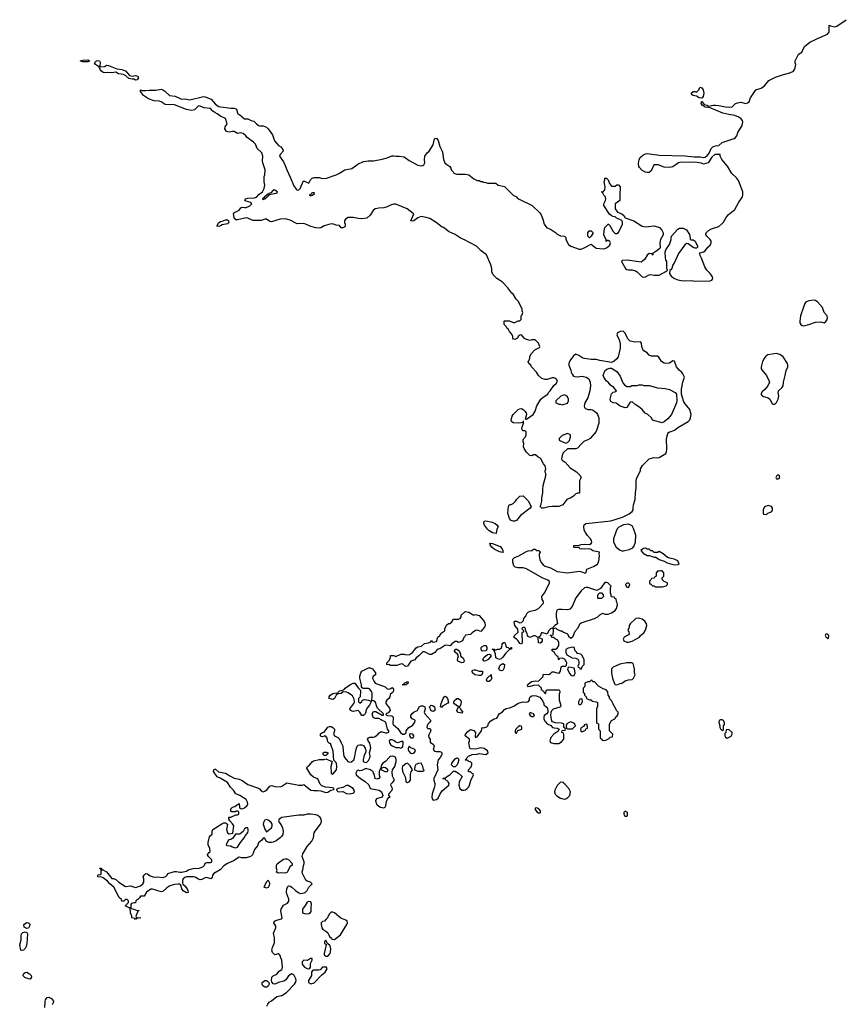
# Model space of a CAD drawing. Header units: inches. Extents: x 2380427 to 2580949, y 385907 to 546039.
# Tile 25 of 121: x 2449787 to 2459440, y 471732 to 483316. Entities that reach past the tile are written whole.
import ezdxf

# ---------------------------------------------------------------- set-up
doc = ezdxf.new("R2010")
doc.units = ezdxf.units.IN
doc.header["$MEASUREMENT"] = 0
for name, color, linetype in [('C4447', 7, 'Continuous'), ('C4457', 7, 'Continuous'), ('C4458', 7, 'Continuous')]:
    doc.layers.add(name, color=color, linetype=linetype)

msp = doc.modelspace()

# ---------------------------------------------------------------- linework, layer by layer
at = {"layer": 'C4447', "color": 5, "elevation": 40}
for points in [[(2449870, 472622), (2449841, 472641), (2449836, 472670), (2449850, 472684), (2449873, 472693), (2449891, 472690), (2449901, 472681), (2449907, 472670), (2449904, 472650), (2449890, 472629)], [(2449810, 472363), (2449799, 472370), (2449787, 472433), (2449805, 472490), (2449804, 472536), (2449810, 472562), (2449823, 472577), (2449850, 472586), (2449874, 472574), (2449878, 472558), (2449873, 472447), (2449865, 472410), (2449852, 472388), (2449830, 472369)], [(2449910, 472029), (2449890, 472030), (2449848, 472048), (2449828, 472068), (2449833, 472090), (2449850, 472107), (2449870, 472111), (2449903, 472090), (2449924, 472070), (2449927, 472050)]]:
    msp.add_lwpolyline(points, close=True, dxfattribs=at)
at = {"layer": 'C4457', "color": 5, "elevation": 40}
for points in [[(2452693, 471710), (2452705, 471735), (2452723, 471757), (2452750, 471771), (2452810, 471825), (2452870, 471834), (2452927, 471870), (2453019, 471970), (2453032, 471990), (2453038, 472010), (2453035, 472030), (2453010, 472077), (2452990, 472089), (2452950, 472066), (2452919, 472021), (2452896, 472004), (2452830, 471990), (2452790, 471969), (2452770, 471974), (2452755, 471995), (2452749, 472010), (2452755, 472050), (2452770, 472065), (2452810, 472088), (2452839, 472121), (2452870, 472143), (2452876, 472150), (2452878, 472170), (2452872, 472250), (2452857, 472277), (2452850, 472308), (2452830, 472328), (2452804, 472316), (2452790, 472315), (2452780, 472320), (2452762, 472342), (2452754, 472370), (2452760, 472400), (2452783, 472457), (2452785, 472515), (2452772, 472570), (2452799, 472630), (2452799, 472650), (2452778, 472690), (2452786, 472710), (2452801, 472719), (2452862, 472738), (2452874, 472746), (2452860, 472830), (2452861, 472850), (2452890, 472897), (2452938, 472922), (2452954, 472946), (2452952, 472970), (2452930, 473030), (2452927, 473050), (2452929, 473090), (2452943, 473117), (2452950, 473125), (2452970, 473121), (2452990, 473111), (2453031, 473070), (2453070, 473042), (2453090, 473037), (2453135, 473045), (2453150, 473052), (2453168, 473070), (2453189, 473111), (2453226, 473150), (2453206, 473170), (2453170, 473182), (2453154, 473194), (2453114, 473270), (2453108, 473290), (2453122, 473330), (2453122, 473350), (2453135, 473390), (2453135, 473410), (2453109, 473471), (2453118, 473502), (2453169, 473590), (2453224, 473650), (2453244, 473690), (2453253, 473750), (2453261, 473770), (2453327, 473853), (2453336, 473884), (2453335, 473910), (2453323, 473930), (2453294, 473954), (2453270, 473962), (2453210, 473970), (2453170, 473968), (2453130, 473958), (2453070, 473957), (2452870, 473929), (2452838, 473910), (2452831, 473890), (2452837, 473877), (2452864, 473844), (2452877, 473810), (2452885, 473770), (2452882, 473730), (2452872, 473710), (2452852, 473690), (2452805, 473655), (2452770, 473639), (2452750, 473635), (2452716, 473636), (2452686, 473650), (2452670, 473686), (2452650, 473686), (2452637, 473663), (2452596, 473630), (2452583, 473597), (2452550, 473553), (2452524, 473490), (2452510, 473475), (2452490, 473465), (2452450, 473457), (2452396, 473456), (2452370, 473461), (2452350, 473452), (2452310, 473422), (2452230, 473387), (2452190, 473360), (2452146, 473314), (2452071, 473270), (2452055, 473250), (2452050, 473218), (2452034, 473210), (2451990, 473224), (2451970, 473219), (2451930, 473199), (2451910, 473196), (2451890, 473203), (2451850, 473229), (2451830, 473233), (2451750, 473233), (2451730, 473225), (2451711, 473209), (2451701, 473190), (2451701, 473161), (2451706, 473146), (2451730, 473126), (2451756, 473090), (2451766, 473070), (2451770, 473048), (2451750, 473044), (2451710, 473066), (2451695, 473090), (2451686, 473126), (2451679, 473139), (2451670, 473144), (2451650, 473146), (2451610, 473141), (2451555, 473125), (2451517, 473103), (2451470, 473059), (2451450, 473054), (2451350, 473085), (2451330, 473085), (2451278, 473050), (2451250, 473006), (2451210, 473006), (2451197, 472983), (2451177, 472963), (2451154, 472950), (2451150, 472926), (2451130, 472926), (2451102, 472918), (2451093, 472907), (2451093, 472873), (2451098, 472858), (2451130, 472852), (2451170, 472834), (2451190, 472834), (2451194, 472830), (2451174, 472826), (2451174, 472814), (2451154, 472770), (2451158, 472758), (2451173, 472753), (2451212, 472750), (2451158, 472742), (2451150, 472728), (2451142, 472742), (2451106, 472750), (2451106, 472770), (2451089, 472809), (2451086, 472866), (2451074, 472866), (2451026, 472890), (2451066, 472930), (2451066, 472950), (2451050, 472966), (2451030, 472966), (2451013, 472947), (2450990, 472946), (2450983, 472963), (2450959, 472990), (2450895, 473110), (2450848, 473150), (2450820, 473180), (2450770, 473218), (2450749, 473229), (2450708, 473230), (2450706, 473250), (2450710, 473254), (2450742, 473258), (2450746, 473270), (2450746, 473310), (2450742, 473322), (2450728, 473330), (2450730, 473334), (2450750, 473334), (2450754, 473314), (2450766, 473314), (2450810, 473291), (2450870, 473212), (2450891, 473211), (2450920, 473200), (2450952, 473170), (2451030, 473116), (2451090, 473127), (2451150, 473106), (2451210, 473127), (2451234, 473150), (2451248, 473170), (2451248, 473210), (2451238, 473230), (2451250, 473252), (2451270, 473271), (2451290, 473265), (2451322, 473242), (2451370, 473226), (2451410, 473231), (2451475, 473225), (2451510, 473238), (2451522, 473250), (2451530, 473271), (2451607, 473293), (2451630, 473294), (2451670, 473285), (2451692, 473288), (2451750, 473298), (2451770, 473312), (2451829, 473331), (2451850, 473335), (2451890, 473331), (2451910, 473336), (2451942, 473350), (2451962, 473370), (2451970, 473392), (2451990, 473402), (2452030, 473402), (2452046, 473410), (2452048, 473430), (2452009, 473469), (2451998, 473490), (2452006, 473510), (2452028, 473530), (2452022, 473570), (2452004, 473604), (2452003, 473637), (2452018, 473702), (2452030, 473718), (2452049, 473731), (2452050, 473734), (2452053, 473770), (2452061, 473790), (2452166, 473854), (2452190, 473865), (2452210, 473865), (2452231, 473850), (2452221, 473790), (2452231, 473751), (2452250, 473738), (2452295, 473745), (2452305, 473830), (2452290, 473855), (2452258, 473890), (2452248, 473910), (2452248, 473932), (2452270, 473932), (2452330, 473962), (2452350, 473962), (2452366, 473970), (2452366, 473990), (2452362, 474002), (2452350, 474006), (2452330, 474006), (2452322, 473998), (2452310, 473995), (2452278, 473998), (2452269, 474009), (2452269, 474031), (2452290, 474051), (2452319, 474061), (2452350, 474082), (2452358, 474082), (2452370, 474094), (2452373, 474053), (2452378, 474038), (2452393, 474033), (2452410, 474036), (2452430, 474043), (2452464, 474070), (2452469, 474090), (2452465, 474110), (2452450, 474142), (2452375, 474190), (2452329, 474209), (2452304, 474250), (2452268, 474288), (2452230, 474341), (2452155, 474390), (2452110, 474410), (2452067, 474470), (2452070, 474490), (2452083, 474497), (2452090, 474499), (2452126, 474466), (2452210, 474450), (2452259, 474419), (2452310, 474392), (2452370, 474379), (2452406, 474366), (2452470, 474319), (2452596, 474276), (2452608, 474268), (2452630, 474238), (2452650, 474231), (2452670, 474239), (2452699, 474261), (2452730, 474298), (2452750, 474305), (2452790, 474295), (2452850, 474291), (2452870, 474298), (2452930, 474336), (2453070, 474311), (2453109, 474311), (2453130, 474318), (2453213, 474253), (2453246, 474246), (2453290, 474248), (2453330, 474244), (2453390, 474223), (2453410, 474226), (2453448, 474252), (2453482, 474258), (2453486, 474270), (2453470, 474278), (2453386, 474286), (2453342, 474302), (2453323, 474323), (2453298, 474378), (2453282, 474390), (2453245, 474405), (2453212, 474430), (2453164, 474510), (2453174, 474530), (2453196, 474544), (2453230, 474587), (2453244, 474596), (2453311, 474611), (2453368, 474612), (2453390, 474618), (2453462, 474590), (2453448, 474530), (2453452, 474450), (2453470, 474438), (2453513, 474490), (2453519, 474530), (2453513, 474570), (2453483, 474603), (2453475, 474710), (2453449, 474789), (2453442, 474802), (2453430, 474802), (2453410, 474818), (2453402, 474862), (2453390, 474886), (2453370, 474888), (2453350, 474879), (2453330, 474884), (2453324, 474896), (2453325, 474915), (2453350, 474931), (2453368, 474932), (2453410, 474991), (2453430, 474999), (2453450, 474999), (2453470, 474990), (2453491, 474970), (2453491, 474949), (2453478, 474910), (2453481, 474901), (2453492, 474890), (2453530, 474871), (2453550, 474851), (2453568, 474808), (2453590, 474770), (2453591, 474711), (2453599, 474650), (2453611, 474630), (2453647, 474590), (2453670, 474579), (2453690, 474584), (2453718, 474610), (2453727, 474630), (2453745, 474735), (2453757, 474770), (2453770, 474781), (2453790, 474786), (2453810, 474785), (2453830, 474775), (2453850, 474744), (2453859, 474710), (2453854, 474690), (2453838, 474662), (2453826, 474610), (2453828, 474588), (2453850, 474578), (2453870, 474580), (2453890, 474602), (2453907, 474630), (2453911, 474650), (2453902, 474690), (2453916, 474750), (2453915, 474770), (2453905, 474805), (2453885, 474830), (2453879, 474850), (2453883, 474857), (2453892, 474868), (2453906, 474874), (2453950, 474873), (2453970, 474883), (2454005, 474910), (2454010, 474922), (2454030, 474938), (2454050, 474938), (2454090, 474926), (2454110, 474926), (2454128, 474932), (2454129, 474950), (2454114, 474970), (2454095, 475050), (2454070, 475064), (2454050, 475069), (2454040, 475080), (2454013, 475093), (2453970, 475093), (2453947, 475107), (2453933, 475150), (2453950, 475175), (2453976, 475176), (2454050, 475132), (2454066, 475134), (2454068, 475150), (2453997, 475217), (2453983, 475243), (2453977, 475277), (2453970, 475289), (2453950, 475302), (2453934, 475306), (2453922, 475302), (2453928, 475312), (2453935, 475355), (2453935, 475390), (2453929, 475410), (2453903, 475443), (2453889, 475449), (2453828, 475448), (2453815, 475455), (2453808, 475468), (2453808, 475492), (2453789, 475570), (2453789, 475591), (2453799, 475630), (2453810, 475651), (2453890, 475691), (2453911, 475691), (2453939, 475679), (2453974, 475630), (2453974, 475610), (2453942, 475590), (2453938, 475570), (2453956, 475530), (2453970, 475511), (2454086, 475466), (2454110, 475445), (2454130, 475438), (2454154, 475446), (2454170, 475458), (2454182, 475450), (2454185, 475430), (2454181, 475410), (2454170, 475395), (2454144, 475376), (2454141, 475350), (2454131, 475330), (2454106, 475310), (2454095, 475290), (2454096, 475270), (2454136, 475216), (2454144, 475190), (2454120, 475160), (2454094, 475150), (2454098, 475138), (2454114, 475130), (2454165, 475125), (2454178, 475118), (2454182, 475110), (2454178, 475030), (2454182, 475022), (2454237, 474977), (2454265, 474930), (2454290, 474911), (2454310, 474911), (2454335, 474925), (2454335, 474950), (2454348, 474970), (2454365, 474990), (2454410, 475017), (2454437, 475050), (2454439, 475070), (2454430, 475079), (2454404, 475090), (2454389, 475110), (2454389, 475130), (2454405, 475155), (2454427, 475173), (2454468, 475190), (2454488, 475232), (2454510, 475242), (2454530, 475242), (2454552, 475232), (2454558, 475210), (2454545, 475170), (2454551, 475150), (2454622, 475070), (2454612, 475050), (2454590, 475028), (2454581, 475010), (2454578, 474990), (2454590, 474978), (2454615, 474975), (2454625, 474950), (2454598, 474902), (2454596, 474890), (2454601, 474870), (2454614, 474850), (2454617, 474817), (2454655, 474790), (2454661, 474770), (2454651, 474730), (2454666, 474710), (2454686, 474706), (2454730, 474708), (2454742, 474702), (2454751, 474691), (2454753, 474673), (2454739, 474641), (2454710, 474608), (2454698, 474550), (2454706, 474490), (2454659, 474390), (2454659, 474370), (2454671, 474331), (2454671, 474310), (2454663, 474277), (2454639, 474210), (2454636, 474170), (2454638, 474150), (2454650, 474132), (2454690, 474143), (2454710, 474156), (2454735, 474210), (2454758, 474242), (2454835, 474310), (2454838, 474330), (2454828, 474350), (2454790, 474386), (2454770, 474386), (2454766, 474390), (2454770, 474394), (2454790, 474394), (2454806, 474410), (2454848, 474432), (2454890, 474474), (2454910, 474474), (2454950, 474452), (2454992, 474412), (2454958, 474350), (2454951, 474310), (2454965, 474270), (2454990, 474251), (2455010, 474251), (2455030, 474256), (2455049, 474270), (2455069, 474290), (2455079, 474310), (2455094, 474366), (2455126, 474430), (2455122, 474442), (2455110, 474446), (2455090, 474466), (2455070, 474466), (2455066, 474470), (2455068, 474492), (2455096, 474524), (2455106, 474550), (2455106, 474570), (2455090, 474586), (2455067, 474587), (2455062, 474602), (2455030, 474606), (2455026, 474610), (2455042, 474618), (2455047, 474633), (2455066, 474650), (2455110, 474672), (2455167, 474673), (2455190, 474682), (2455269, 474671), (2455298, 474690), (2455290, 474715), (2455250, 474741), (2455210, 474749), (2455150, 474735), (2455090, 474738), (2455084, 474744), (2455069, 474810), (2455078, 474830), (2455078, 474850), (2455029, 474890), (2455033, 474910), (2455059, 474941), (2455090, 474964), (2455130, 474954), (2455147, 474930), (2455143, 474883), (2455150, 474872), (2455170, 474878), (2455219, 474950), (2455226, 474990), (2455245, 474985), (2455284, 474996), (2455293, 475007), (2455303, 475037), (2455330, 475066), (2455368, 475090), (2455400, 475100), (2455409, 475111), (2455414, 475130), (2455429, 475150), (2455468, 475172), (2455490, 475199), (2455510, 475211), (2455550, 475219), (2455601, 475239), (2455650, 475275), (2455710, 475291), (2455750, 475287), (2455770, 475291), (2455784, 475310), (2455785, 475330), (2455792, 475348), (2455810, 475361), (2455830, 475364), (2455861, 475361), (2455905, 475345), (2455940, 475300), (2455952, 475270), (2455954, 475250), (2455970, 475242), (2455990, 475222), (2455999, 475190), (2455998, 475170), (2455986, 475150), (2455958, 475130), (2455951, 475110), (2455951, 475090), (2455963, 475063), (2455974, 475054), (2455990, 475032), (2456033, 475013), (2456054, 474990), (2456076, 474984), (2456110, 474982), (2456134, 474970), (2456117, 474943), (2456070, 474909), (2456036, 474870), (2456025, 474830), (2456032, 474812), (2456070, 474802), (2456130, 474802), (2456160, 474820), (2456188, 474850), (2456187, 474907), (2456182, 474922), (2456166, 474930), (2456167, 474953), (2456202, 474958), (2456206, 474970), (2456202, 474982), (2456186, 474990), (2456186, 475030), (2456160, 475040), (2456090, 475042), (2456054, 475054), (2456045, 475065), (2456034, 475130), (2456038, 475170), (2456048, 475190), (2456068, 475210), (2456146, 475230), (2456155, 475245), (2456135, 475310), (2456136, 475384), (2456146, 475410), (2456142, 475422), (2456130, 475426), (2455990, 475426), (2455978, 475422), (2455974, 475390), (2455970, 475386), (2455962, 475402), (2455947, 475407), (2455942, 475422), (2455927, 475427), (2455926, 475450), (2455890, 475488), (2455830, 475484), (2455790, 475469), (2455770, 475468), (2455766, 475470), (2455762, 475490), (2455790, 475518), (2455810, 475531), (2455850, 475539), (2455890, 475532), (2455946, 475590), (2455946, 475610), (2455950, 475614), (2456010, 475612), (2456030, 475622), (2456050, 475642), (2456070, 475645), (2456094, 475634), (2456133, 475627), (2456149, 475651), (2456158, 475702), (2456169, 475711), (2456208, 475712), (2456218, 475722), (2456222, 475750), (2456205, 475785), (2456190, 475798), (2456170, 475806), (2456138, 475802), (2456130, 475786), (2456126, 475790), (2456122, 475822), (2456110, 475826), (2456090, 475848), (2456075, 475875), (2456049, 475890), (2456049, 475911), (2456088, 475912), (2456110, 475922), (2456128, 475952), (2456129, 475990), (2456117, 476017), (2456086, 476030), (2456067, 476047), (2456048, 476048), (2456042, 476062), (2456026, 476070), (2456030, 476074), (2456062, 476078), (2456068, 476130), (2456062, 476158), (2456070, 476154), (2456090, 476162), (2456106, 476146), (2456150, 476126), (2456165, 476125), (2456182, 476110), (2456230, 476091), (2456244, 476064), (2456270, 476038), (2456298, 476062), (2456320, 476120), (2456358, 476162), (2456378, 476210), (2456390, 476218), (2456549, 476271), (2456586, 476290), (2456610, 476314), (2456648, 476332), (2456670, 476322), (2456710, 476322), (2456750, 476338), (2456790, 476365), (2456809, 476390), (2456818, 476430), (2456816, 476456), (2456806, 476470), (2456802, 476502), (2456788, 476508), (2456782, 476522), (2456750, 476526), (2456746, 476530), (2456746, 476550), (2456738, 476570), (2456738, 476630), (2456746, 476650), (2456706, 476690), (2456690, 476695), (2456670, 476694), (2456618, 476622), (2456578, 476602), (2456470, 476634), (2456450, 476637), (2456430, 476633), (2456390, 476598), (2456330, 476515), (2456286, 476414), (2456260, 476380), (2456230, 476371), (2456170, 476378), (2456124, 476376), (2456105, 476370), (2456097, 476330), (2456096, 476290), (2456112, 476210), (2456082, 476190), (2456062, 476170), (2456060, 476160), (2456030, 476148), (2456012, 476130), (2455993, 476087), (2455930, 476108), (2455918, 476090), (2455912, 476068), (2455894, 476050), (2455902, 476042), (2455934, 476030), (2455932, 476010), (2455922, 475990), (2455910, 475982), (2455890, 475986), (2455887, 476047), (2455850, 476068), (2455830, 476068), (2455790, 476046), (2455770, 476058), (2455762, 476070), (2455756, 476096), (2455740, 476120), (2455738, 476150), (2455730, 476166), (2455710, 476166), (2455698, 476162), (2455694, 476150), (2455714, 476130), (2455714, 476110), (2455694, 476106), (2455692, 476050), (2455698, 476030), (2455698, 475990), (2455688, 475968), (2455670, 475978), (2455650, 476008), (2455630, 476028), (2455610, 476038), (2455598, 476050), (2455608, 476070), (2455649, 476111), (2455645, 476145), (2455610, 476188), (2455602, 476230), (2455610, 476238), (2455630, 476241), (2455670, 476218), (2455690, 476222), (2455712, 476248), (2455719, 476270), (2455740, 476300), (2455753, 476330), (2455770, 476347), (2455790, 476356), (2455850, 476370), (2455889, 476390), (2455948, 476450), (2455948, 476470), (2455933, 476493), (2455930, 476530), (2455964, 476576), (2456019, 476690), (2456019, 476699), (2456015, 476710), (2456000, 476720), (2455934, 476750), (2455750, 476856), (2455710, 476867), (2455647, 476867), (2455614, 476874), (2455598, 476890), (2455588, 476932), (2455588, 476970), (2455606, 476990), (2455650, 477004), (2455750, 477061), (2455770, 477067), (2455810, 477071), (2455830, 477085), (2455850, 477085), (2455870, 477072), (2455892, 477072), (2455910, 477054), (2455911, 477051), (2455899, 477030), (2455897, 477010), (2455906, 476966), (2455921, 476930), (2455943, 476903), (2455970, 476885), (2456030, 476865), (2456110, 476823), (2456230, 476810), (2456368, 476828), (2456401, 476821), (2456434, 476806), (2456450, 476814), (2456458, 476850), (2456537, 476883), (2456582, 476910), (2456593, 476927), (2456599, 476950), (2456609, 477010), (2456602, 477030), (2456606, 477050), (2456530, 477065), (2456510, 477082), (2456490, 477089), (2456430, 477085), (2456410, 477089), (2456390, 477085), (2456378, 477090), (2456370, 477106), (2456310, 477106), (2456306, 477110), (2456306, 477130), (2456370, 477134), (2456390, 477142), (2456430, 477145), (2456490, 477142), (2456508, 477152), (2456516, 477164), (2456515, 477190), (2456502, 477210), (2456466, 477246), (2456441, 477281), (2456429, 477310), (2456425, 477355), (2456429, 477371), (2456448, 477390), (2456740, 477420), (2456877, 477463), (2456958, 477502), (2456992, 477528), (2457004, 477550), (2457003, 477570), (2457009, 477609), (2457027, 477670), (2457029, 477750), (2457039, 477810), (2457038, 477890), (2457043, 477917), (2457088, 478010), (2457089, 478031), (2457115, 478070), (2457190, 478151), (2457245, 478165), (2457290, 478161), (2457310, 478166), (2457387, 478213), (2457396, 478230), (2457398, 478262), (2457397, 478390), (2457413, 478447), (2457421, 478459), (2457432, 478468), (2457450, 478470), (2457490, 478487), (2457530, 478518), (2457650, 478588), (2457669, 478610), (2457679, 478630), (2457687, 478670), (2457670, 478730), (2457615, 478795), (2457600, 478820), (2457572, 478910), (2457572, 478970), (2457587, 479053), (2457606, 479110), (2457589, 479149), (2457573, 479173), (2457550, 479189), (2457514, 479230), (2457490, 479298), (2457470, 479302), (2457430, 479274), (2457390, 479269), (2457370, 479274), (2457336, 479296), (2457307, 479347), (2457290, 479359), (2457218, 479358), (2457190, 479369), (2457170, 479395), (2457130, 479418), (2457117, 479437), (2457107, 479467), (2457101, 479510), (2457090, 479524), (2457022, 479522), (2456970, 479534), (2456940, 479560), (2456910, 479629), (2456886, 479650), (2456850, 479649), (2456821, 479630), (2456811, 479610), (2456839, 479550), (2456851, 479510), (2456851, 479451), (2456827, 479350), (2456813, 479327), (2456781, 479299), (2456750, 479284), (2456610, 479305), (2456570, 479317), (2456510, 479319), (2456430, 479329), (2456410, 479335), (2456366, 479366), (2456330, 479379), (2456300, 479360), (2456258, 479302), (2456245, 479270), (2456246, 479250), (2456270, 479192), (2456273, 479170), (2456284, 479144), (2456303, 479123), (2456317, 479117), (2456350, 479115), (2456403, 479123), (2456452, 479110), (2456481, 479090), (2456499, 479050), (2456503, 479010), (2456494, 478950), (2456470, 478868), (2456436, 478810), (2456426, 478770), (2456430, 478754), (2456442, 478742), (2456470, 478731), (2456510, 478731), (2456526, 478726), (2456550, 478711), (2456571, 478690), (2456585, 478670), (2456601, 478630), (2456599, 478570), (2456568, 478472), (2456496, 478390), (2456470, 478373), (2456425, 478355), (2456394, 478326), (2456350, 478275), (2456328, 478268), (2456230, 478266), (2456181, 478219), (2456167, 478190), (2456161, 478150), (2456170, 478132), (2456202, 478110), (2456263, 478043), (2456335, 477995), (2456378, 477958), (2456391, 477931), (2456372, 477890), (2456373, 477747), (2456350, 477746), (2456330, 477738), (2456302, 477710), (2456271, 477689), (2456222, 477670), (2456178, 477610), (2456150, 477595), (2456130, 477589), (2456050, 477589), (2456010, 477584), (2455950, 477569), (2455928, 477568), (2455908, 477590), (2455916, 477604), (2455929, 477651), (2455929, 477691), (2455942, 477750), (2455939, 477790), (2455943, 477837), (2455975, 477950), (2455975, 477975), (2455968, 477992), (2455968, 478010), (2455975, 478030), (2455970, 478066), (2455948, 478090), (2455918, 478150), (2455910, 478158), (2455886, 478170), (2455856, 478196), (2455830, 478198), (2455810, 478186), (2455786, 478190), (2455750, 478226), (2455722, 478270), (2455715, 478290), (2455718, 478330), (2455708, 478350), (2455708, 478370), (2455718, 478390), (2455738, 478410), (2455746, 478430), (2455746, 478470), (2455730, 478478), (2455710, 478478), (2455698, 478490), (2455695, 478510), (2455714, 478570), (2455714, 478594), (2455710, 478594), (2455702, 478578), (2455686, 478574), (2455650, 478570), (2455592, 478572), (2455571, 478590), (2455568, 478610), (2455580, 478650), (2455593, 478670), (2455650, 478729), (2455670, 478739), (2455690, 478740), (2455710, 478730), (2455731, 478711), (2455746, 478690), (2455748, 478670), (2455734, 478614), (2455742, 478618), (2455750, 478615), (2455828, 478670), (2455849, 478710), (2455869, 478771), (2455918, 478850), (2455945, 478875), (2455998, 478910), (2456008, 478930), (2456029, 478951), (2456069, 479011), (2456100, 479040), (2456115, 479070), (2456094, 479094), (2456070, 479102), (2456050, 479102), (2455990, 479084), (2455970, 479084), (2455930, 479095), (2455890, 479128), (2455868, 479170), (2455808, 479230), (2455798, 479250), (2455778, 479270), (2455768, 479290), (2455776, 479304), (2455787, 479333), (2455788, 479352), (2455806, 479390), (2455847, 479433), (2455902, 479458), (2455906, 479470), (2455888, 479510), (2455860, 479540), (2455850, 479548), (2455810, 479549), (2455790, 479542), (2455750, 479554), (2455726, 479566), (2455690, 479609), (2455670, 479605), (2455651, 479590), (2455642, 479570), (2455634, 479566), (2455610, 479554), (2455596, 479556), (2455586, 479570), (2455586, 479590), (2455576, 479616), (2455550, 479646), (2455538, 479670), (2455523, 479683), (2455508, 479708), (2455486, 479730), (2455486, 479770), (2455490, 479774), (2455547, 479773), (2455590, 479754), (2455610, 479754), (2455636, 479764), (2455650, 479774), (2455670, 479774), (2455686, 479790), (2455686, 479830), (2455696, 479844), (2455706, 479870), (2455698, 479890), (2455698, 479910), (2455653, 480000)], [(2459050, 480000), (2459043, 479997), (2459032, 479988), (2459023, 479977), (2459006, 479934), (2458970, 479830), (2458962, 479770), (2458964, 479750), (2458975, 479730), (2458990, 479717), (2459010, 479713), (2459070, 479728), (2459150, 479758), (2459210, 479761), (2459250, 479751), (2459270, 479764), (2459285, 479790), (2459290, 479810), (2459287, 479830), (2459249, 479870), (2459229, 479930), (2459170, 479996), (2459165, 480000)], [(2450084, 471696), (2450085, 471770), (2450090, 471785), (2450109, 471811), (2450130, 471815), (2450160, 471800), (2450185, 471770), (2450182, 471750), (2450170, 471726)]]:
    msp.add_lwpolyline(points, dxfattribs=at)
for points in [[(2458690, 479390), (2458588, 479372), (2458564, 479356), (2458543, 479330), (2458526, 479294), (2458511, 479230), (2458511, 479210), (2458517, 479197), (2458571, 479130), (2458601, 479070), (2458606, 479050), (2458587, 479010), (2458553, 478967), (2458521, 478939), (2458506, 478910), (2458525, 478885), (2458590, 478867), (2458611, 478850), (2458640, 478800), (2458650, 478791), (2458670, 478791), (2458690, 478811), (2458710, 478852), (2458717, 478890), (2458709, 478930), (2458713, 478950), (2458754, 478986), (2458767, 479010), (2458770, 479050), (2458793, 479130), (2458804, 479190), (2458821, 479230), (2458824, 479250), (2458817, 479270), (2458768, 479348), (2458730, 479377)], [(2456930, 479002), (2456970, 479002), (2456989, 479011), (2457050, 479011), (2457070, 479018), (2457110, 479018), (2457130, 479011), (2457190, 479011), (2457290, 478986), (2457378, 478978), (2457430, 478967), (2457498, 478930), (2457515, 478910), (2457517, 478830), (2457513, 478807), (2457453, 478670), (2457410, 478619), (2457370, 478585), (2457346, 478574), (2457230, 478606), (2457218, 478630), (2457175, 478670), (2457146, 478686), (2457109, 478730), (2457070, 478761), (2457027, 478787), (2456990, 478819), (2456970, 478815), (2456930, 478753), (2456910, 478750), (2456850, 478768), (2456804, 478804), (2456770, 478810), (2456742, 478822), (2456736, 478830), (2456734, 478850), (2456747, 478913), (2456767, 478933), (2456800, 478940), (2456809, 478950), (2456775, 478990), (2456737, 479017), (2456709, 479050), (2456687, 479067), (2456657, 479110), (2456649, 479131), (2456670, 479185), (2456694, 479206), (2456730, 479216), (2456750, 479216), (2456810, 479178), (2456850, 479122), (2456882, 479042), (2456900, 479020)], [(2456190, 478902), (2456152, 478888), (2456094, 478830), (2456094, 478810), (2456104, 478804), (2456130, 478792), (2456150, 478792), (2456170, 478785), (2456230, 478805), (2456242, 478830), (2456242, 478850), (2456230, 478878), (2456210, 478895)], [(2456230, 478448), (2456170, 478422), (2456132, 478390), (2456134, 478370), (2456157, 478357), (2456210, 478332), (2456230, 478342), (2456254, 478366), (2456268, 478410), (2456266, 478430)], [(2458710, 477966), (2458690, 477946), (2458682, 477930), (2458690, 477914), (2458710, 477914), (2458722, 477918), (2458726, 477930), (2458726, 477950)], [(2455590, 477415), (2455570, 477422), (2455549, 477449), (2455529, 477510), (2455538, 477590), (2455549, 477611), (2455570, 477611), (2455590, 477622), (2455618, 477650), (2455630, 477672), (2455670, 477712), (2455710, 477714), (2455770, 477654), (2455802, 477590), (2455792, 477570), (2455677, 477483), (2455630, 477422), (2455610, 477415)], [(2458590, 477602), (2458550, 477586), (2458534, 477550), (2458534, 477510), (2458538, 477498), (2458570, 477494), (2458586, 477510), (2458620, 477520), (2458634, 477530), (2458644, 477550), (2458644, 477570), (2458630, 477589)], [(2455390, 477269), (2455350, 477278), (2455310, 477304), (2455290, 477323), (2455256, 477370), (2455248, 477392), (2455250, 477416), (2455270, 477419), (2455343, 477403), (2455382, 477390), (2455405, 477370), (2455414, 477350), (2455398, 477322)], [(2456950, 477381), (2456890, 477374), (2456834, 477346), (2456816, 477324), (2456803, 477297), (2456773, 477210), (2456774, 477170), (2456805, 477110), (2456850, 477075), (2456870, 477067), (2456890, 477067), (2456957, 477083), (2456999, 477101), (2457016, 477124), (2457029, 477170), (2457034, 477250), (2457009, 477329), (2456990, 477362)], [(2455470, 477049), (2455430, 477055), (2455370, 477086), (2455342, 477110), (2455326, 477130), (2455324, 477144), (2455315, 477150), (2455324, 477156), (2455350, 477154), (2455437, 477117), (2455461, 477090), (2455472, 477068), (2455474, 477050)], [(2457150, 477098), (2457124, 477096), (2457094, 477070), (2457120, 477040), (2457170, 477012), (2457190, 477012), (2457250, 476994), (2457270, 476994), (2457310, 476965), (2457370, 476946), (2457405, 476925), (2457484, 476904), (2457530, 476907), (2457546, 476910), (2457528, 476948), (2457486, 476970), (2457450, 476975), (2457408, 476988), (2457358, 477030), (2457310, 477058), (2457290, 477046), (2457250, 477046), (2457230, 477066), (2457210, 477066), (2457190, 477086), (2457168, 477088)], [(2457330, 476833), (2457310, 476826), (2457290, 476826), (2457274, 476810), (2457273, 476767), (2457258, 476762), (2457250, 476746), (2457218, 476742), (2457213, 476727), (2457194, 476710), (2457194, 476690), (2457198, 476678), (2457213, 476673), (2457230, 476654), (2457250, 476654), (2457264, 476644), (2457350, 476645), (2457390, 476654), (2457406, 476670), (2457406, 476690), (2457370, 476706), (2457346, 476730), (2457346, 476750), (2457366, 476770), (2457366, 476810), (2457346, 476830)], [(2456950, 476686), (2456930, 476686), (2456914, 476670), (2456925, 476645), (2456950, 476634), (2456966, 476670)], [(2456590, 476506), (2456586, 476510), (2456588, 476550), (2456610, 476574), (2456630, 476574), (2456652, 476550), (2456654, 476530), (2456630, 476508)], [(2455130, 476311), (2455150, 476316), (2455190, 476305), (2455239, 476250), (2455258, 476218), (2455262, 476190), (2455255, 476170), (2455210, 476118), (2455170, 476134), (2455150, 476129), (2455110, 476102), (2455090, 476082), (2455030, 476075), (2455022, 476058), (2455010, 476046), (2454994, 476010), (2454981, 475999), (2454950, 475989), (2454930, 475999), (2454910, 475999), (2454870, 475974), (2454850, 475949), (2454810, 475956), (2454788, 475952), (2454730, 475915), (2454710, 475909), (2454690, 475895), (2454670, 475869), (2454630, 475848), (2454610, 475848), (2454550, 475878), (2454530, 475878), (2454482, 475830), (2454452, 475810), (2454435, 475785), (2454390, 475769), (2454350, 475709), (2454326, 475706), (2454290, 475738), (2454265, 475735), (2454224, 475716), (2454150, 475718), (2454130, 475728), (2454110, 475726), (2454106, 475730), (2454106, 475750), (2454130, 475774), (2454148, 475810), (2454150, 475834), (2454190, 475834), (2454210, 475822), (2454272, 475852), (2454310, 475852), (2454330, 475845), (2454373, 475847), (2454409, 475870), (2454450, 475925), (2454470, 475936), (2454515, 475945), (2454550, 475978), (2454596, 475984), (2454622, 475998), (2454630, 476014), (2454638, 475998), (2454650, 475994), (2454690, 476002), (2454706, 476050), (2454728, 476070), (2454743, 476097), (2454780, 476120), (2454788, 476130), (2454789, 476150), (2454806, 476194), (2454830, 476211), (2454848, 476212), (2454869, 476231), (2454890, 476262), (2454950, 476262), (2454970, 476272), (2454979, 476290), (2454982, 476310), (2455022, 476350), (2455033, 476353), (2455070, 476345)], [(2457070, 476274), (2457034, 476270), (2456970, 476208), (2456958, 476190), (2456956, 476170), (2456942, 476130), (2456954, 476114), (2456958, 476090), (2456950, 476078), (2456898, 476050), (2456886, 476026), (2456892, 476010), (2456930, 475991), (2456950, 475991), (2456990, 476004), (2457079, 476050), (2457089, 476071), (2457130, 476101), (2457150, 476132), (2457164, 476190), (2457159, 476210), (2457140, 476240), (2457110, 476262)], [(2455550, 475914), (2455562, 475918), (2455566, 475930), (2455574, 475930), (2455574, 475910), (2455550, 475906), (2455501, 475859), (2455470, 475815), (2455450, 475795), (2455430, 475789), (2455410, 475795), (2455388, 475810), (2455386, 475850), (2455376, 475876), (2455362, 475902), (2455346, 475910), (2455370, 475911), (2455382, 475902), (2455390, 475902), (2455406, 475910), (2455430, 475911), (2455443, 475917), (2455458, 475930), (2455464, 475970), (2455470, 475982), (2455490, 475991), (2455501, 475970), (2455504, 475944), (2455512, 475932), (2455534, 475930)], [(2459290, 476086), (2459270, 476086), (2459262, 476070), (2459270, 476054), (2459290, 476034), (2459302, 476038), (2459306, 476070)], [(2454990, 475749), (2454942, 475770), (2454939, 475790), (2454949, 475830), (2454938, 475850), (2454915, 475870), (2454902, 475890), (2454909, 475911), (2454930, 475911), (2454958, 475890), (2454971, 475851), (2454972, 475830), (2455004, 475804), (2455012, 475790), (2455015, 475765), (2455005, 475755)], [(2455230, 475885), (2455222, 475890), (2455214, 475910), (2455215, 475930), (2455222, 475938), (2455252, 475952), (2455273, 475953), (2455282, 475930), (2455282, 475910), (2455270, 475889)], [(2456295, 475935), (2456238, 475922), (2456212, 475908), (2456211, 475870), (2456223, 475843), (2456287, 475807), (2456330, 475803), (2456351, 475791), (2456363, 475770), (2456364, 475736), (2456354, 475710), (2456358, 475698), (2456373, 475693), (2456378, 475678), (2456390, 475674), (2456406, 475710), (2456426, 475730), (2456428, 475790), (2456400, 475840), (2456386, 475850), (2456350, 475861), (2456339, 475870), (2456323, 475890), (2456309, 475929)], [(2455250, 475769), (2455236, 475790), (2455248, 475812), (2455290, 475846), (2455310, 475852), (2455325, 475845), (2455334, 475830), (2455297, 475790), (2455270, 475772)], [(2455190, 475651), (2455232, 475652), (2455232, 475628), (2455222, 475610), (2455210, 475602), (2455190, 475599), (2455142, 475610), (2455113, 475630), (2455109, 475650), (2455117, 475663), (2455132, 475668), (2455150, 475668)], [(2455450, 475655), (2455440, 475660), (2455428, 475670), (2455424, 475684), (2455440, 475720), (2455449, 475731), (2455470, 475741), (2455491, 475730), (2455486, 475690), (2455470, 475658)], [(2456242, 475698), (2456233, 475687), (2456232, 475670), (2456259, 475619), (2456270, 475605), (2456290, 475596), (2456310, 475602), (2456321, 475630), (2456315, 475675), (2456310, 475686), (2456275, 475695)], [(2456930, 475749), (2456848, 475732), (2456770, 475699), (2456750, 475678), (2456747, 475627), (2456759, 475570), (2456784, 475504), (2456793, 475493), (2456810, 475492), (2456850, 475506), (2456869, 475511), (2456910, 475536), (2456950, 475551), (2456990, 475552), (2457008, 475570), (2457028, 475610), (2457018, 475630), (2457020, 475680), (2457002, 475742), (2456988, 475748)], [(2454330, 475489), (2454288, 475490), (2454307, 475493), (2454309, 475510), (2454352, 475530), (2454356, 475510)], [(2455310, 475528), (2455286, 475530), (2455278, 475550), (2455286, 475570), (2455310, 475594), (2455322, 475598), (2455330, 475612), (2455334, 475610), (2455334, 475590), (2455342, 475570), (2455330, 475546)], [(2456510, 475546), (2456490, 475526), (2456470, 475526), (2456434, 475510), (2456434, 475470), (2456414, 475450), (2456414, 475410), (2456418, 475398), (2456432, 475392), (2456432, 475370), (2456452, 475350), (2456454, 475330), (2456490, 475314), (2456513, 475313), (2456518, 475298), (2456570, 475292), (2456582, 475282), (2456584, 475236), (2456574, 475210), (2456574, 475050), (2456578, 475038), (2456594, 475030), (2456594, 474970), (2456614, 474950), (2456614, 474870), (2456618, 474858), (2456633, 474853), (2456638, 474838), (2456670, 474834), (2456690, 474842), (2456722, 474858), (2456730, 474874), (2456762, 474878), (2456766, 474910), (2456726, 474950), (2456727, 475027), (2456749, 475071), (2456786, 475090), (2456803, 475117), (2456818, 475130), (2456828, 475150), (2456827, 475167), (2456810, 475186), (2456760, 475280), (2456756, 475296), (2456726, 475330), (2456726, 475350), (2456708, 475368), (2456706, 475410), (2456686, 475430), (2456650, 475442), (2456596, 475476), (2456550, 475526), (2456530, 475526), (2456522, 475542)], [(2453790, 475274), (2453810, 475294), (2453818, 475310), (2453843, 475317), (2453891, 475311), (2453920, 475300), (2453922, 475290), (2453903, 475250), (2453878, 475222), (2453858, 475190), (2453858, 475170), (2453850, 475148), (2453830, 475129), (2453810, 475128), (2453789, 475169), (2453770, 475188), (2453710, 475175), (2453678, 475190), (2453669, 475210), (2453719, 475270), (2453725, 475290), (2453723, 475323), (2453700, 475360), (2453650, 475397), (2453630, 475405), (2453591, 475409), (2453570, 475389), (2453543, 475383), (2453533, 475387), (2453511, 475369), (2453492, 475330), (2453470, 475318), (2453426, 475330), (2453426, 475350), (2453438, 475370), (2453469, 475390), (2453510, 475398), (2453530, 475394), (2453538, 475410), (2453550, 475418), (2453578, 475422), (2453603, 475437), (2453614, 475450), (2453670, 475491), (2453710, 475511), (2453731, 475511), (2453770, 475454), (2453793, 475433), (2453798, 475418), (2453791, 475350), (2453772, 475330), (2453774, 475290)], [(2454750, 475222), (2454738, 475230), (2454746, 475270), (2454769, 475331), (2454790, 475356), (2454802, 475350), (2454818, 475330), (2454832, 475288), (2454825, 475275), (2454761, 475239)], [(2454990, 475158), (2454950, 475164), (2454938, 475170), (2454928, 475190), (2454948, 475230), (2454895, 475270), (2454893, 475290), (2454899, 475301), (2454930, 475331), (2454950, 475331), (2454974, 475310), (2454979, 475290), (2454977, 475263), (2454964, 475236), (2454954, 475230), (2454970, 475214), (2454977, 475197), (2454998, 475170)], [(2456390, 475326), (2456378, 475322), (2456362, 475290), (2456362, 475270), (2456370, 475254), (2456390, 475262), (2456406, 475290), (2456402, 475322)], [(2454650, 475175), (2454626, 475186), (2454608, 475232), (2454627, 475253), (2454650, 475245), (2454665, 475230), (2454671, 475211), (2454670, 475188)], [(2455790, 475166), (2455782, 475150), (2455792, 475130), (2455810, 475118), (2455830, 475118), (2455842, 475130), (2455830, 475148)], [(2458050, 475078), (2458030, 475078), (2458014, 475070), (2458012, 475050), (2458022, 475010), (2458022, 474990), (2458030, 474974), (2458050, 474954), (2458062, 474958), (2458066, 474970), (2458066, 475010), (2458076, 475024), (2458076, 475044), (2458066, 475070)], [(2455670, 475008), (2455650, 474998), (2455622, 474970), (2455614, 474950), (2455614, 474930), (2455622, 474922), (2455630, 474922), (2455648, 474952), (2455693, 474967), (2455695, 474990), (2455690, 475006)], [(2456270, 475055), (2456250, 475049), (2456222, 475030), (2456214, 475010), (2456218, 474978), (2456230, 474974), (2456290, 474974), (2456326, 475010), (2456315, 475035)], [(2456450, 475026), (2456430, 475018), (2456420, 475000), (2456390, 474986), (2456385, 474970), (2456387, 474947), (2456390, 474942), (2456410, 474942), (2456442, 474958), (2456447, 474973), (2456462, 474978), (2456466, 474990), (2456462, 475022)], [(2458130, 474966), (2458098, 474962), (2458094, 474930), (2458082, 474918), (2458082, 474890), (2458090, 474874), (2458110, 474862), (2458155, 474885), (2458168, 474910), (2458168, 474930)], [(2454170, 474844), (2454150, 474844), (2454134, 474830), (2454136, 474810), (2454148, 474788), (2454170, 474771), (2454210, 474752), (2454250, 474752), (2454270, 474746), (2454288, 474752), (2454294, 474766), (2454299, 474799), (2454296, 474816), (2454290, 474826), (2454230, 474808), (2454210, 474815), (2454190, 474837)], [(2454390, 474913), (2454374, 474910), (2454371, 474890), (2454386, 474870), (2454390, 474866), (2454410, 474865), (2454418, 474870), (2454424, 474890), (2454410, 474909)], [(2454370, 474768), (2454357, 474743), (2454356, 474730), (2454363, 474710), (2454385, 474685), (2454410, 474683), (2454428, 474690), (2454442, 474710), (2454435, 474730), (2454389, 474749)], [(2453370, 474658), (2453358, 474670), (2453358, 474690), (2453370, 474698), (2453397, 474697), (2453414, 474690), (2453390, 474658)], [(2454170, 474653), (2454150, 474649), (2454139, 474641), (2454091, 474589), (2454058, 474570), (2454045, 474550), (2454042, 474538), (2454034, 474530), (2454038, 474518), (2454050, 474514), (2454070, 474522), (2454090, 474518), (2454110, 474502), (2454118, 474482), (2454110, 474466), (2454088, 474468), (2454047, 474487), (2454042, 474502), (2454030, 474506), (2454014, 474470), (2454014, 474430), (2454022, 474410), (2454011, 474389), (2453990, 474382), (2453969, 474389), (2453958, 474438), (2453948, 474450), (2453946, 474470), (2453922, 474482), (2453918, 474490), (2453870, 474504), (2453850, 474502), (2453810, 474482), (2453790, 474478), (2453770, 474486), (2453758, 474482), (2453742, 474450), (2453745, 474430), (2453795, 474390), (2453850, 474355), (2453893, 474313), (2453911, 474271), (2454014, 474250), (2454042, 474230), (2454058, 474190), (2454051, 474170), (2453985, 474150), (2453974, 474130), (2453976, 474110), (2453990, 474081), (2454010, 474062), (2454031, 474050), (2454070, 474044), (2454087, 474053), (2454095, 474065), (2454102, 474118), (2454114, 474146), (2454130, 474165), (2454146, 474170), (2454128, 474190), (2454128, 474210), (2454169, 474250), (2454173, 474270), (2454154, 474310), (2454155, 474325), (2454182, 474350), (2454195, 474370), (2454174, 474414), (2454168, 474468), (2454174, 474490), (2454201, 474530), (2454217, 474590), (2454217, 474610), (2454210, 474634), (2454190, 474649)], [(2454890, 474526), (2454868, 474550), (2454869, 474570), (2454910, 474621), (2454931, 474631), (2454945, 474625), (2454952, 474610), (2454942, 474570), (2454932, 474548), (2454910, 474526)], [(2454350, 474568), (2454330, 474562), (2454312, 474550), (2454291, 474529), (2454287, 474513), (2454291, 474470), (2454321, 474410), (2454327, 474390), (2454330, 474354), (2454350, 474342), (2454370, 474351), (2454384, 474370), (2454383, 474437), (2454392, 474468), (2454408, 474490), (2454379, 474539)], [(2454510, 474569), (2454477, 474563), (2454448, 474552), (2454436, 474530), (2454432, 474490), (2454470, 474475), (2454530, 474474), (2454542, 474478), (2454546, 474490), (2454536, 474496), (2454529, 474530)], [(2453650, 474308), (2453630, 474308), (2453590, 474282), (2453534, 474270), (2453518, 474262), (2453514, 474250), (2453533, 474233), (2453590, 474234), (2453630, 474211), (2453670, 474208), (2453710, 474216), (2453724, 474230), (2453722, 474250), (2453709, 474269)], [(2456150, 474346), (2456110, 474306), (2456082, 474250), (2456078, 474230), (2456086, 474206), (2456106, 474186), (2456150, 474158), (2456190, 474146), (2456210, 474151), (2456234, 474166), (2456258, 474190), (2456268, 474230), (2456248, 474270), (2456200, 474320), (2456186, 474330), (2456182, 474342)], [(2455870, 474044), (2455850, 474038), (2455850, 474025), (2455870, 473995), (2455890, 473985), (2455910, 473985), (2455914, 473990), (2455913, 474010), (2455895, 474030)], [(2452690, 473906), (2452670, 473899), (2452666, 473894), (2452655, 473870), (2452653, 473850), (2452670, 473791), (2452690, 473762), (2452749, 473810), (2452757, 473830), (2452757, 473850), (2452745, 473870), (2452710, 473897)], [(2456910, 474006), (2456893, 473987), (2456892, 473970), (2456906, 473946), (2456930, 473945), (2456938, 473950), (2456938, 473990)], [(2452470, 473808), (2452450, 473808), (2452430, 473795), (2452414, 473766), (2452381, 473739), (2452370, 473733), (2452326, 473734), (2452294, 473686), (2452270, 473669), (2452250, 473668), (2452240, 473660), (2452214, 473610), (2452222, 473602), (2452270, 473598), (2452285, 473585), (2452310, 473577), (2452330, 473574), (2452350, 473579), (2452385, 473635), (2452429, 473690), (2452442, 473718), (2452470, 473752), (2452476, 473770), (2452476, 473790)], [(2452910, 473276), (2452850, 473279), (2452830, 473275), (2452818, 473278), (2452808, 473288), (2452814, 473306), (2452809, 473330), (2452809, 473370), (2452817, 473383), (2452830, 473398), (2452890, 473438), (2452910, 473442), (2452930, 473442), (2452954, 473430), (2452992, 473390), (2452992, 473370), (2452965, 473350), (2452939, 473290), (2452930, 473281)], [(2452690, 473097), (2452664, 473110), (2452690, 473174), (2452710, 473194), (2452722, 473170), (2452725, 473150), (2452723, 473130), (2452710, 473106)], [(2453190, 472942), (2453167, 472933), (2453145, 472895), (2453112, 472850), (2453113, 472813), (2453124, 472804), (2453150, 472798), (2453190, 472802), (2453206, 472810), (2453216, 472824), (2453214, 472870), (2453219, 472910), (2453210, 472938)], [(2453470, 472815), (2453450, 472815), (2453426, 472794), (2453406, 472750), (2453390, 472728), (2453371, 472709), (2453350, 472708), (2453340, 472700), (2453332, 472690), (2453332, 472670), (2453342, 472630), (2453352, 472612), (2453390, 472591), (2453410, 472571), (2453425, 472550), (2453431, 472531), (2453454, 472510), (2453458, 472498), (2453490, 472494), (2453562, 472550), (2453635, 472670), (2453642, 472690), (2453638, 472710), (2453623, 472723), (2453566, 472746), (2453490, 472808)], [(2453390, 472486), (2453374, 472470), (2453374, 472450), (2453394, 472434), (2453394, 472430), (2453368, 472330), (2453370, 472314), (2453390, 472297), (2453410, 472299), (2453438, 472330), (2453445, 472350), (2453446, 472386), (2453439, 472419), (2453406, 472446)], [(2453208, 472272), (2453171, 472249), (2453130, 472253), (2453108, 472232), (2453110, 472205), (2453136, 472170), (2453168, 472152), (2453190, 472151), (2453202, 472158), (2453209, 472170), (2453209, 472211), (2453228, 472250), (2453226, 472270)], [(2453395, 472170), (2453350, 472169), (2453321, 472139), (2453307, 472133), (2453245, 472135), (2453230, 472128), (2453221, 472110), (2453218, 472070), (2453184, 472010), (2453183, 471990), (2453210, 471973), (2453250, 471986), (2453340, 472080), (2453379, 472110), (2453394, 472130), (2453402, 472150)], [(2452690, 471934), (2452670, 471935), (2452660, 471940), (2452649, 471950), (2452638, 471970), (2452641, 471990), (2452670, 472011), (2452690, 472011), (2452703, 472003), (2452716, 471990), (2452722, 471970), (2452710, 471946)]]:
    msp.add_lwpolyline(points, close=True, dxfattribs=at)
at = {"layer": 'C4458', "color": 5, "elevation": 40}
for points in [[(2455653, 480000), (2455648, 480010), (2455629, 480029), (2455590, 480088), (2455578, 480098), (2455530, 480162), (2455466, 480226), (2455432, 480252), (2455398, 480270), (2455355, 480315), (2455342, 480350), (2455339, 480390), (2455329, 480430), (2455278, 480550), (2455217, 480597), (2455161, 480650), (2455013, 480730), (2454982, 480742), (2454908, 480790), (2454839, 480819), (2454774, 480870), (2454756, 480876), (2454685, 480930), (2454610, 480975), (2454568, 480990), (2454510, 481001), (2454470, 480985), (2454422, 480950), (2454405, 480945), (2454390, 480948), (2454422, 481030), (2454417, 481037), (2454345, 481090), (2454210, 481144), (2454190, 481144), (2454150, 481134), (2454110, 481114), (2454070, 481102), (2454010, 481097), (2453970, 481089), (2453945, 481070), (2453910, 481018), (2453870, 480982), (2453810, 480974), (2453770, 480975), (2453709, 480989), (2453650, 480989), (2453621, 480970), (2453607, 480950), (2453606, 480930), (2453616, 480910), (2453616, 480890), (2453610, 480878), (2453590, 480869), (2453569, 480869), (2453550, 480894), (2453510, 480897), (2453478, 480910), (2453450, 480913), (2453370, 480890), (2453330, 480867), (2453310, 480862), (2453270, 480867), (2453210, 480883), (2453170, 480904), (2453130, 480918), (2453050, 480913), (2452970, 480959), (2452912, 480972), (2452850, 480969), (2452750, 480936), (2452730, 480941), (2452690, 480969), (2452670, 480969), (2452627, 480953), (2452550, 480952), (2452530, 480955), (2452470, 480982), (2452450, 480984), (2452350, 480961), (2452330, 480962), (2452309, 480989), (2452301, 481030), (2452312, 481048), (2452367, 481073), (2452390, 481102), (2452406, 481110), (2452430, 481105), (2452450, 481106), (2452494, 481126), (2452519, 481150), (2452505, 481165), (2452450, 481179), (2452435, 481190), (2452444, 481210), (2452470, 481218), (2452550, 481221), (2452573, 481227), (2452601, 481259), (2452642, 481290), (2452664, 481330), (2452669, 481370), (2452662, 481410), (2452662, 481470), (2452669, 481491), (2452675, 481550), (2452649, 481630), (2452645, 481650), (2452649, 481710), (2452634, 481750), (2452582, 481802), (2452559, 481850), (2452536, 481876), (2452462, 481930), (2452449, 481950), (2452417, 481977), (2452390, 481984), (2452350, 481975), (2452310, 481999), (2452290, 482001), (2452250, 481993), (2452221, 482001), (2452201, 482030), (2452203, 482057), (2452229, 482090), (2452210, 482155), (2452150, 482181), (2452109, 482210), (2452083, 482223), (2452059, 482239), (2452030, 482272), (2451957, 482277), (2451910, 482297), (2451890, 482301), (2451845, 482255), (2451810, 482247), (2451750, 482260), (2451610, 482315), (2451497, 482317), (2451450, 482350), (2451430, 482358), (2451370, 482362), (2451304, 482384), (2451245, 482425), (2451209, 482470), (2451210, 482490), (2451222, 482482), (2451270, 482482), (2451310, 482487), (2451390, 482485), (2451450, 482498), (2451470, 482492), (2451495, 482475), (2451550, 482425), (2451616, 482416), (2451690, 482382), (2451730, 482386), (2451790, 482372), (2451950, 482411), (2451970, 482408), (2452040, 482380), (2452086, 482326), (2452110, 482306), (2452130, 482295), (2452150, 482289), (2452270, 482273), (2452310, 482273), (2452328, 482268), (2452343, 482250), (2452345, 482230), (2452355, 482210), (2452377, 482197), (2452430, 482148), (2452471, 482151), (2452510, 482131), (2452542, 482122), (2452571, 482090), (2452598, 482070), (2452610, 482066), (2452650, 482067), (2452690, 482051), (2452710, 482031), (2452760, 481960), (2452786, 481890), (2452830, 481837), (2452860, 481820), (2452881, 481790), (2452885, 481770), (2452851, 481730), (2452845, 481710), (2452890, 481642), (2452910, 481602), (2452928, 481548), (2452970, 481462), (2453010, 481362), (2453040, 481320), (2453050, 481312), (2453070, 481314), (2453090, 481334), (2453098, 481362), (2453115, 481390), (2453118, 481410), (2453124, 481416), (2453137, 481417), (2453190, 481394), (2453209, 481431), (2453229, 481451), (2453250, 481458), (2453310, 481458), (2453350, 481447), (2453398, 481450), (2453509, 481490), (2453549, 481510), (2453610, 481551), (2453693, 481567), (2453764, 481616), (2453830, 481647), (2453885, 481655), (2453950, 481656), (2454050, 481674), (2454108, 481690), (2454165, 481715), (2454190, 481716), (2454210, 481711), (2454250, 481711), (2454310, 481703), (2454370, 481659), (2454470, 481603), (2454510, 481596), (2454530, 481601), (2454542, 481610), (2454554, 481630), (2454549, 481670), (2454554, 481710), (2454582, 481750), (2454602, 481770), (2454650, 481842), (2454667, 481913), (2454670, 481918), (2454690, 481922), (2454710, 481894), (2454730, 481822), (2454755, 481770), (2454763, 481743), (2454767, 481690), (2454779, 481650), (2454790, 481631), (2454810, 481611), (2454845, 481590), (2454858, 481570), (2454866, 481546), (2454885, 481525), (2454892, 481512), (2454930, 481498), (2455030, 481498), (2455070, 481492), (2455130, 481442), (2455170, 481422), (2455190, 481422), (2455213, 481413), (2455232, 481412), (2455244, 481404), (2455270, 481402), (2455290, 481392), (2455387, 481393), (2455414, 481370), (2455490, 481352), (2455592, 481252), (2455630, 481232), (2455640, 481220), (2455664, 481204), (2455814, 481130), (2455904, 481044), (2455920, 481020), (2455942, 480970), (2455958, 480910), (2455987, 480867), (2456031, 480851), (2456090, 480812), (2456110, 480792), (2456150, 480772), (2456194, 480770), (2456212, 480752), (2456212, 480730), (2456242, 480670), (2456270, 480651), (2456370, 480618), (2456390, 480618), (2456426, 480630), (2456510, 480674), (2456569, 480629), (2456650, 480620), (2456670, 480622), (2456689, 480630), (2456730, 480662), (2456735, 480690), (2456730, 480706), (2456710, 480718), (2456702, 480718), (2456687, 480707), (2456686, 480730), (2456660, 480780), (2456662, 480830), (2456670, 480872), (2456708, 480912), (2456712, 480912), (2456730, 480894), (2456770, 480822), (2456790, 480802), (2456810, 480802), (2456829, 480811), (2456879, 480910), (2456878, 480938), (2456872, 480952), (2456804, 480984), (2456790, 480995), (2456770, 480999), (2456749, 481009), (2456726, 481026), (2456658, 481130), (2456658, 481150), (2456678, 481190), (2456682, 481210), (2456674, 481234), (2456658, 481250), (2456646, 481274), (2456646, 481286), (2456628, 481290), (2456650, 481292), (2456670, 481314), (2456674, 481350), (2456662, 481410), (2456669, 481430), (2456669, 481451), (2456690, 481452), (2456711, 481430), (2456726, 481390), (2456750, 481358), (2456790, 481358), (2456810, 481372), (2456830, 481374), (2456851, 481351), (2456851, 481311), (2456845, 481290), (2456845, 481190), (2456791, 481149), (2456791, 481090), (2456818, 481050), (2456870, 481030), (2456892, 481012), (2456910, 480986), (2457011, 480950), (2457108, 480888), (2457150, 480880), (2457250, 480890), (2457312, 480872), (2457341, 480841), (2457355, 480810), (2457357, 480783), (2457326, 480730), (2457321, 480710), (2457318, 480690), (2457322, 480630), (2457317, 480623), (2457270, 480588), (2457234, 480570), (2457234, 480550), (2457230, 480546), (2457222, 480562), (2457190, 480566), (2457170, 480546), (2457142, 480498), (2457111, 480469), (2457097, 480463), (2456934, 480486), (2456877, 480483), (2456867, 480470), (2456915, 480390), (2456930, 480377), (2456950, 480371), (2456991, 480371), (2457030, 480361), (2457051, 480350), (2457110, 480291), (2457130, 480285), (2457150, 480291), (2457190, 480315), (2457210, 480319), (2457250, 480311), (2457310, 480312), (2457388, 480352), (2457406, 480370), (2457398, 480390), (2457399, 480470), (2457389, 480489), (2457385, 480515), (2457381, 480579), (2457388, 480610), (2457429, 480671), (2457449, 480730), (2457449, 480750), (2457455, 480770), (2457530, 480852), (2457550, 480862), (2457590, 480862), (2457630, 480842), (2457665, 480790), (2457671, 480770), (2457672, 480732), (2457685, 480725), (2457710, 480725), (2457731, 480710), (2457762, 480650), (2457760, 480640), (2457750, 480626), (2457733, 480627), (2457710, 480635), (2457650, 480678), (2457630, 480682), (2457610, 480668), (2457536, 480564), (2457485, 480450), (2457471, 480430), (2457458, 480390), (2457450, 480378), (2457433, 480367), (2457432, 480330), (2457442, 480310), (2457455, 480295), (2457490, 480271), (2457530, 480255), (2457570, 480246), (2457610, 480243), (2457690, 480246), (2457730, 480241), (2457910, 480242), (2457929, 480251), (2457938, 480262), (2457941, 480270), (2457936, 480290), (2457910, 480329), (2457870, 480370), (2457848, 480408), (2457809, 480509), (2457789, 480550), (2457788, 480572), (2457830, 480586), (2457850, 480598), (2457881, 480639), (2457910, 480665), (2457922, 480690), (2457922, 480710), (2457909, 480730), (2457869, 480770), (2457859, 480790), (2457861, 480810), (2457890, 480837), (2457925, 480855), (2458010, 480884), (2458047, 480913), (2458067, 480933), (2458099, 480990), (2458121, 481019), (2458199, 481081), (2458245, 481170), (2458289, 481230), (2458294, 481250), (2458293, 481290), (2458243, 481423), (2458217, 481457), (2458165, 481505), (2458114, 481594), (2458048, 481670), (2458026, 481710), (2458026, 481730), (2457965, 481730), (2457930, 481698), (2457887, 481633), (2457830, 481618), (2457807, 481627), (2457730, 481641), (2457670, 481636), (2457570, 481638), (2457538, 481630), (2457470, 481583), (2457430, 481575), (2457370, 481582), (2457298, 481610), (2457254, 481610), (2457241, 481599), (2457231, 481570), (2457210, 481535), (2457190, 481519), (2457170, 481517), (2457150, 481521), (2457110, 481541), (2457076, 481576), (2457069, 481590), (2457065, 481625), (2457075, 481670), (2457090, 481698), (2457117, 481723), (2457150, 481739), (2457170, 481741), (2457310, 481722), (2457610, 481714), (2457721, 481701), (2457790, 481702), (2457830, 481696), (2457850, 481700), (2457878, 481722), (2457896, 481744), (2457920, 481800), (2457940, 481820), (2457973, 481833), (2458010, 481834), (2458050, 481872), (2458190, 481918), (2458208, 481930), (2458222, 481950), (2458235, 481990), (2458284, 482070), (2458294, 482110), (2458289, 482130), (2458275, 482150), (2458248, 482170), (2458198, 482190), (2458130, 482200), (2458058, 482218), (2457910, 482279), (2457850, 482286), (2457815, 482310), (2457802, 482330), (2457806, 482350), (2457810, 482352), (2457840, 482320), (2457872, 482310), (2457890, 482298), (2457950, 482311), (2457970, 482311), (2458010, 482307), (2458090, 482291), (2458132, 482288), (2458169, 482291), (2458208, 482330), (2458230, 482338), (2458270, 482345), (2458330, 482331), (2458350, 482338), (2458368, 482350), (2458385, 482395), (2458448, 482490), (2458510, 482511), (2458550, 482538), (2458600, 482600), (2458679, 482641), (2458770, 482671), (2458848, 482690), (2458889, 482710), (2458902, 482730), (2458909, 482751), (2458915, 482790), (2458909, 482810), (2458909, 482831), (2458949, 482911), (2458988, 482932), (2459019, 483001), (2459082, 483050), (2459142, 483078), (2459170, 483096), (2459290, 483145), (2459309, 483171), (2459310, 483251), (2459323, 483243), (2459370, 483232), (2459399, 483241), (2459510, 483316)], [(2459165, 480000), (2459150, 480012), (2459130, 480016), (2459070, 480007), (2459050, 480000)]]:
    msp.add_lwpolyline(points, dxfattribs=at)
for points in [[(2450530, 482819), (2450498, 482830), (2450530, 482841), (2450590, 482845), (2450610, 482831), (2450610, 482828), (2450590, 482819)], [(2450743, 482763), (2450790, 482764), (2450810, 482779), (2450830, 482778), (2450930, 482736), (2450990, 482730), (2451010, 482723), (2451033, 482713), (2451078, 482658), (2451110, 482652), (2451150, 482659), (2451173, 482653), (2451184, 482630), (2451170, 482607), (2451150, 482606), (2451130, 482617), (2451110, 482615), (2451070, 482624), (2451036, 482656), (2451010, 482670), (2450950, 482680), (2450917, 482697), (2450870, 482692), (2450824, 482696), (2450790, 482690), (2450770, 482695), (2450749, 482710), (2450733, 482730), (2450722, 482758), (2450726, 482766), (2450714, 482766), (2450678, 482790), (2450666, 482810), (2450689, 482830), (2450710, 482836), (2450725, 482830), (2450730, 482822), (2450735, 482810), (2450731, 482771)], [(2457810, 482394), (2457778, 482398), (2457750, 482418), (2457710, 482422), (2457698, 482430), (2457686, 482450), (2457710, 482472), (2457731, 482471), (2457750, 482462), (2457770, 482485), (2457790, 482521), (2457810, 482516), (2457827, 482490), (2457834, 482450), (2457828, 482412)], [(2452790, 481312), (2452768, 481312), (2452741, 481279), (2452718, 481270), (2452718, 481262), (2452710, 481262), (2452692, 481250), (2452694, 481246), (2452690, 481248), (2452665, 481230), (2452660, 481220), (2452642, 481210), (2452644, 481204), (2452650, 481202), (2452670, 481207), (2452699, 481230), (2452701, 481239), (2452722, 481250), (2452722, 481258), (2452804, 481276), (2452817, 481283), (2452819, 481290)], [(2453250, 481279), (2453230, 481277), (2453217, 481270), (2453217, 481263), (2453206, 481254), (2453192, 481250), (2453210, 481245), (2453230, 481251), (2453254, 481270), (2453254, 481274)], [(2452130, 480882), (2452108, 480888), (2452130, 480931), (2452150, 480942), (2452170, 480945), (2452210, 480961), (2452230, 480961), (2452245, 480950), (2452246, 480930), (2452230, 480914), (2452170, 480904), (2452150, 480889)], [(2456490, 480748), (2456469, 480770), (2456469, 480810), (2456486, 480830), (2456510, 480832), (2456532, 480810), (2456511, 480769)]]:
    msp.add_lwpolyline(points, close=True, dxfattribs=at)

doc.saveas('drawing.dxf')
